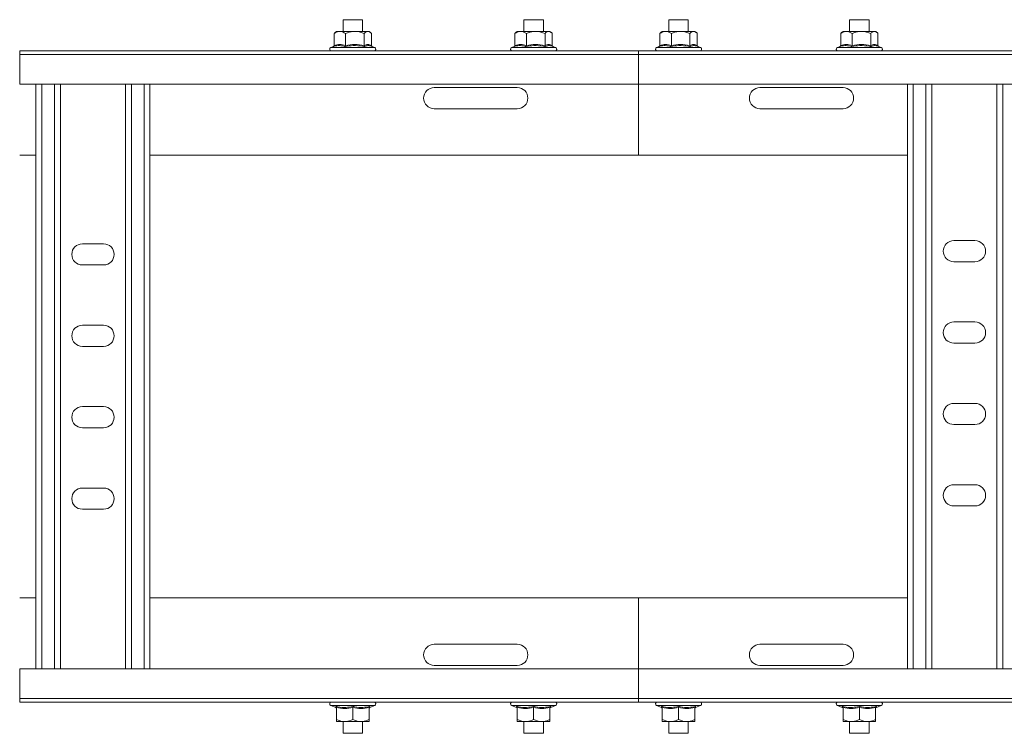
# Model space of a CAD drawing. Header units: millimetres. Extents: x -6 to 3617, y -5324 to -345.
# Tile 40 of 43: x 2811 to 3113, y -975 to -756. Entities that reach past the tile are written whole.
import ezdxf

# ---------------------------------------------------------------- set-up
doc = ezdxf.new("R2010")
doc.units = ezdxf.units.MM

msp = doc.modelspace()

# ---------------------------------------------------------------- linework, layer by layer
at = {"color": 7, "linetype": 'Continuous', "lineweight": 15}
for p, q in [((2909.88, -756.27), (2909.88, -759.87)), ((2915.88, -756.27), (2909.88, -756.27)), ((2915.88, -759.87), (2915.88, -756.27)), ((2965.38, -756.27), (2965.38, -759.87)), ((2971.38, -756.27), (2965.38, -756.27)), ((2971.38, -759.87), (2971.38, -756.27)), ((3009.88, -756.27), (3009.88, -759.87)), ((3015.88, -756.27), (3009.88, -756.27)), ((3015.88, -759.87), (3015.88, -756.27)), ((3065.38, -756.27), (3065.38, -759.87)), ((3071.38, -756.27), (3065.38, -756.27)), ((3071.38, -759.87), (3071.38, -756.27)), ((2907.16, -764.15), (2907.16, -760.47)), ((2907.88, -759.87), (2907.47, -760.19)), ((2908.91, -759.87), (2907.88, -759.87)), ((2913.53, -759.87), (2908.91, -759.87)), ((2910.67, -764.15), (2910.67, -760.47)), ((2917.5, -759.87), (2913.53, -759.87)), ((2916.39, -764.15), (2916.39, -760.47)), ((2917.5, -759.87), (2917.88, -759.87)), ((2918.29, -760.19), (2917.88, -759.87)), ((2918.6, -764.15), (2918.6, -760.47)), ((2962.66, -764.15), (2962.66, -760.47)), ((2963.38, -759.87), (2962.97, -760.19)), ((2964.41, -759.87), (2963.38, -759.87)), ((2969.03, -759.87), (2964.41, -759.87)), ((2966.17, -764.15), (2966.17, -760.47)), ((2973, -759.87), (2969.03, -759.87)), ((2971.89, -764.15), (2971.89, -760.47)), ((2973, -759.87), (2973.38, -759.87)), ((2973.79, -760.19), (2973.38, -759.87)), ((2974.1, -764.15), (2974.1, -760.47)), ((3007.16, -764.15), (3007.16, -760.47)), ((3007.88, -759.87), (3007.47, -760.19)), ((3008.91, -759.87), (3007.88, -759.87)), ((3013.53, -759.87), (3008.91, -759.87)), ((3010.67, -764.15), (3010.67, -760.47)), ((3017.5, -759.87), (3013.53, -759.87)), ((3016.39, -764.15), (3016.39, -760.47)), ((3017.5, -759.87), (3017.88, -759.87)), ((3018.29, -760.19), (3017.88, -759.87)), ((3018.6, -764.15), (3018.6, -760.47)), ((3062.66, -764.15), (3062.66, -760.47)), ((3063.38, -759.87), (3062.97, -760.19)), ((3064.41, -759.87), (3063.38, -759.87)), ((3069.03, -759.87), (3064.41, -759.87)), ((3066.17, -764.15), (3066.17, -760.47)), ((3073, -759.87), (3069.03, -759.87)), ((3071.89, -764.15), (3071.89, -760.47)), ((3073, -759.87), (3073.38, -759.87)), ((3073.79, -760.19), (3073.38, -759.87)), ((3074.1, -764.15), (3074.1, -760.47)), ((2906.98, -764.47), (2906.15, -764.77)), ((2919.61, -764.77), (2918.56, -764.39)), ((2962.48, -764.47), (2961.65, -764.77)), ((2975.11, -764.77), (2974.06, -764.39)), ((3006.98, -764.47), (3006.15, -764.77)), ((3019.61, -764.77), (3018.56, -764.39)), ((3062.48, -764.47), (3061.65, -764.77)), ((3075.11, -764.77), (3074.06, -764.39)), ((2810.63, -765.87), (3000.63, -765.87)), ((3000.63, -766.99), (2810.63, -766.99)), ((3547.7, -765.87), (3000.63, -765.87)), ((3000.63, -765.87), (3000.63, -766.99)), ((3547.63, -766.99), (3000.63, -766.99)), ((3000.63, -766.99), (3000.63, -776.09)), ((3000.63, -776.09), (3000.63, -766.99)), ((2810.63, -776.09), (3000.63, -776.09)), ((2815.63, -955.64), (2815.63, -776.09)), ((2823.13, -955.64), (2823.13, -776.09)), ((2843.13, -955.64), (2843.13, -776.09)), ((2850.63, -955.64), (2850.63, -776.09)), ((3000.63, -776.09), (3547.63, -776.09)), ((3000.63, -797.87), (3000.63, -776.09)), ((3083.13, -776.09), (3083.13, -955.64)), ((3090.63, -776.09), (3090.63, -955.64)), ((3110.63, -776.09), (3110.63, -955.64)), ((2937.88, -777.12), (2963.38, -777.12)), ((3037.88, -777.12), (3063.38, -777.12)), ((2963.38, -783.62), (2937.88, -783.62)), ((3063.38, -783.62), (3037.88, -783.62)), ((2810.63, -797.87), (2815.63, -797.87)), ((2850.63, -797.87), (3000.63, -797.87)), ((3083.13, -797.87), (3000.63, -797.87)), ((2836.38, -825.12), (2829.88, -825.12)), ((3103.88, -824.12), (3097.38, -824.12)), ((3097.38, -830.62), (3103.88, -830.62)), ((2829.88, -831.62), (2836.38, -831.62)), ((3103.88, -849.12), (3097.38, -849.12)), ((2836.38, -850.12), (2829.88, -850.12)), ((2829.88, -856.62), (2836.38, -856.62)), ((3097.38, -855.62), (3103.88, -855.62)), ((2836.38, -875.12), (2829.88, -875.12)), ((3103.88, -874.12), (3097.38, -874.12)), ((2829.88, -881.62), (2836.38, -881.62)), ((3097.38, -880.62), (3103.88, -880.62)), ((2836.38, -900.12), (2829.88, -900.12)), ((3103.88, -899.12), (3097.38, -899.12)), ((2829.88, -906.62), (2836.38, -906.62)), ((3097.38, -905.62), (3103.88, -905.62)), ((2810.63, -933.87), (2815.63, -933.87)), ((2850.63, -933.87), (3000.63, -933.87)), ((3083.13, -933.87), (3000.63, -933.87)), ((3000.63, -955.64), (3000.63, -933.87)), ((2963.38, -948.12), (2937.88, -948.12)), ((3063.38, -948.12), (3037.88, -948.12)), ((2937.88, -954.62), (2963.38, -954.62)), ((3037.88, -954.62), (3063.38, -954.62)), ((3000.63, -955.64), (2810.63, -955.64)), ((3547.63, -955.64), (3000.63, -955.64)), ((3000.63, -955.64), (3000.63, -964.74)), ((2810.63, -964.74), (3000.63, -964.74)), ((2810.63, -965.87), (3000.63, -965.87)), ((2906.15, -966.97), (2907.64, -967.51)), ((2918.13, -967.5), (2919.61, -966.97)), ((2961.65, -966.97), (2963.14, -967.51)), ((2973.63, -967.5), (2975.11, -966.97)), ((3000.63, -964.74), (3547.63, -964.74)), ((3000.63, -964.74), (3000.63, -965.87)), ((3547.7, -965.87), (3000.63, -965.87)), ((3006.15, -966.97), (3007.64, -967.51)), ((3018.13, -967.5), (3019.61, -966.97)), ((3061.65, -966.97), (3063.14, -967.51)), ((3073.63, -967.5), (3075.11, -966.97)), ((2907.64, -967.49), (2907.64, -967.5)), ((2907.88, -967.58), (2907.88, -971.27)), ((2912.88, -967.58), (2912.88, -971.27)), ((2917.88, -967.58), (2917.88, -971.27)), ((2918.12, -967.47), (2918.12, -967.48)), ((2963.14, -967.49), (2963.14, -967.5)), ((2963.38, -967.58), (2963.38, -971.27)), ((2968.38, -967.58), (2968.38, -971.27)), ((2973.38, -967.58), (2973.38, -971.27)), ((2973.62, -967.47), (2973.62, -967.48)), ((3007.64, -967.49), (3007.64, -967.5)), ((3007.88, -967.58), (3007.88, -971.27)), ((3012.88, -967.58), (3012.88, -971.27)), ((3017.88, -967.58), (3017.88, -971.27)), ((3018.12, -967.47), (3018.12, -967.48)), ((3063.14, -967.49), (3063.14, -967.5)), ((3063.38, -967.58), (3063.38, -971.27)), ((3068.38, -967.58), (3068.38, -971.27)), ((3073.38, -967.58), (3073.38, -971.27)), ((3073.62, -967.47), (3073.62, -967.48)), ((2907.88, -971.87), (2910.38, -971.87)), ((2909.88, -971.87), (2909.88, -975.47)), ((2910.38, -971.87), (2915.38, -971.87)), ((2917.88, -971.87), (2915.38, -971.87)), ((2915.88, -975.47), (2915.88, -971.87)), ((2963.38, -971.87), (2965.88, -971.87)), ((2965.38, -971.87), (2965.38, -975.47)), ((2965.88, -971.87), (2970.88, -971.87)), ((2973.38, -971.87), (2970.88, -971.87)), ((2971.38, -975.47), (2971.38, -971.87)), ((3007.88, -971.87), (3010.38, -971.87)), ((3009.88, -971.87), (3009.88, -975.47)), ((3010.38, -971.87), (3015.38, -971.87)), ((3017.88, -971.87), (3015.38, -971.87)), ((3015.88, -975.47), (3015.88, -971.87)), ((3063.38, -971.87), (3065.88, -971.87)), ((3065.38, -971.87), (3065.38, -975.47)), ((3065.88, -971.87), (3070.88, -971.87)), ((3073.38, -971.87), (3070.88, -971.87)), ((3071.38, -975.47), (3071.38, -971.87)), ((2909.88, -975.47), (2915.88, -975.47)), ((2965.38, -975.47), (2971.38, -975.47)), ((3009.88, -975.47), (3015.88, -975.47)), ((3065.38, -975.47), (3071.38, -975.47))]:
    msp.add_line(p, q, dxfattribs=at)
at = {"color": 8, "linetype": 'Continuous', "lineweight": 15}
for p, q in [((2810.63, -766.99), (2810.63, -765.87)), ((2810.63, -776.09), (2810.63, -766.99)), ((2906.15, -764.77), (2919.09, -764.77)), ((2919.09, -764.77), (2919.61, -764.77)), ((2961.65, -764.77), (2974.59, -764.77)), ((2974.59, -764.77), (2975.11, -764.77)), ((3006.15, -764.77), (3019.09, -764.77)), ((3019.09, -764.77), (3019.61, -764.77)), ((3061.65, -764.77), (3074.59, -764.77)), ((3074.59, -764.77), (3075.11, -764.77)), ((2817.43, -955.64), (2817.43, -776.09)), ((2821.33, -955.64), (2821.33, -776.09)), ((2844.93, -955.64), (2844.93, -776.09)), ((2848.83, -955.64), (2848.83, -776.09)), ((3084.93, -776.09), (3084.93, -955.64)), ((3088.83, -776.09), (3088.83, -955.64)), ((3112.43, -776.09), (3112.43, -955.64)), ((2810.63, -955.64), (2810.63, -964.74)), ((2810.63, -964.74), (2810.63, -965.87)), ((2919.61, -966.97), (2906.15, -966.97)), ((2975.11, -966.97), (2961.65, -966.97)), ((3019.61, -966.97), (3006.15, -966.97)), ((3075.11, -966.97), (3061.65, -966.97))]:
    msp.add_line(p, q, dxfattribs=at)
at = {"color": 7, "linetype": 'Continuous', "lineweight": 15}
for centre, radius, start, end in [((2906.35, -765.3), 0.567, 110, 270), ((2919.41, -765.3), 0.567, 270, 70), ((2961.85, -765.3), 0.567, 110, 270), ((2974.91, -765.3), 0.567, 270, 70), ((3006.35, -765.3), 0.567, 110, 270), ((3019.41, -765.3), 0.567, 270, 70), ((3061.85, -765.3), 0.567, 110, 270), ((3074.91, -765.3), 0.567, 270, 70), ((2937.88, -780.37), 3.25, 90, 270), ((2963.38, -780.37), 3.25, 270, 90), ((3037.88, -780.37), 3.25, 90, 270), ((3063.38, -780.37), 3.25, 270, 90), ((2829.88, -828.37), 3.25, 90, 270), ((2836.38, -828.37), 3.25, 270, 90), ((3097.38, -827.37), 3.25, 90, 270), ((3103.88, -827.37), 3.25, 270, 90), ((3097.38, -852.37), 3.25, 90, 270), ((3103.88, -852.37), 3.25, 270, 90), ((2829.88, -853.37), 3.25, 90, 270), ((2836.38, -853.37), 3.25, 270, 90), ((2829.88, -878.37), 3.25, 90, 270), ((2836.38, -878.37), 3.25, 270, 90), ((3097.38, -877.37), 3.25, 90, 270), ((3103.88, -877.37), 3.25, 270, 90), ((2829.88, -903.37), 3.25, 90, 270), ((2836.38, -903.37), 3.25, 270, 90), ((3097.38, -902.37), 3.25, 90, 270), ((3103.88, -902.37), 3.25, 270, 90), ((2937.88, -951.37), 3.25, 90, 270), ((2963.38, -951.37), 3.25, 270, 90), ((3037.88, -951.37), 3.25, 90, 270), ((3063.38, -951.37), 3.25, 270, 90), ((2906.35, -966.44), 0.567, 90, 250), ((2919.41, -966.44), 0.567, 290, 90), ((2961.85, -966.44), 0.567, 90, 250), ((2974.91, -966.44), 0.567, 290, 90), ((3006.35, -966.44), 0.567, 90, 250), ((3019.41, -966.44), 0.567, 290, 90), ((3061.85, -966.44), 0.567, 90, 250), ((3074.91, -966.44), 0.567, 290, 90), ((2907.52, -967.85), 0.36, 7.1278, 71.1268), ((2918.24, -967.85), 0.36, 108.0574, 172.8802), ((2963.02, -967.85), 0.36, 7.162, 71.0927), ((2973.74, -967.85), 0.36, 108.0659, 172.8444), ((3007.52, -967.85), 0.36, 7.1448, 71.1099), ((3018.24, -967.85), 0.36, 108.0659, 172.8444), ((3063.02, -967.85), 0.36, 7.1892, 71.0655), ((3073.74, -967.85), 0.36, 108.0491, 172.8612)]:
    msp.add_arc(centre, radius, start, end, dxfattribs=at)
for points, knots in [([(2908.91, -759.87), (2908.43, -759.95), (2907.83, -760.05), (2907.27, -760.4), (2907.16, -760.47)], [0, 0, 0, 0, 0.801465, 1, 1, 1, 1]), ([(2907.16, -760.47), (2907.25, -760.36), (2907.35, -760.25), (2907.46, -760.2), (2907.47, -760.2)], [0, 0, 0, 0, 0.910385, 1, 1, 1, 1]), ([(2910.67, -760.47), (2910.15, -760.19), (2909.57, -759.88), (2908.97, -759.87), (2908.91, -759.87)], [0, 0, 0, 0, 0.8960351, 1, 1, 1, 1]), ([(2913.53, -759.87), (2912.75, -759.95), (2911.77, -760.05), (2910.85, -760.4), (2910.67, -760.47)], [0, 0, 0, 0, 0.801461, 1, 1, 1, 1]), ([(2916.39, -760.47), (2915.55, -760.19), (2914.61, -759.88), (2913.63, -759.87), (2913.53, -759.87)], [0, 0, 0, 0, 0.89602, 1, 1, 1, 1]), ([(2916.39, -760.47), (2916.49, -760.38), (2916.84, -760.03), (2917.22, -759.94), (2917.5, -759.87)], [0, 0, 0, 0, 0.263263, 1, 1, 1, 1]), ([(2917.5, -759.87), (2917.55, -759.87), (2917.92, -759.89), (2918.29, -760.15), (2918.59, -760.46), (2918.6, -760.47)], [0, 0, 0, 0, 0.148482, 0.965568, 1, 1, 1, 1]), ([(2964.41, -759.87), (2963.93, -759.95), (2963.33, -760.05), (2962.77, -760.4), (2962.66, -760.47)], [0, 0, 0, 0, 0.801465, 1, 1, 1, 1]), ([(2962.66, -760.47), (2962.75, -760.36), (2962.85, -760.25), (2962.96, -760.2), (2962.97, -760.2)], [0, 0, 0, 0, 0.9103322, 1, 1, 1, 1]), ([(2966.17, -760.47), (2965.65, -760.19), (2965.07, -759.88), (2964.47, -759.87), (2964.41, -759.87)], [0, 0, 0, 0, 0.8960351, 1, 1, 1, 1]), ([(2969.03, -759.87), (2968.25, -759.95), (2967.27, -760.05), (2966.35, -760.4), (2966.17, -760.47)], [0, 0, 0, 0, 0.801461, 1, 1, 1, 1]), ([(2971.89, -760.47), (2971.05, -760.19), (2970.11, -759.88), (2969.13, -759.87), (2969.03, -759.87)], [0, 0, 0, 0, 0.89602, 1, 1, 1, 1]), ([(2971.89, -760.47), (2971.99, -760.38), (2972.34, -760.03), (2972.72, -759.94), (2973, -759.87)], [0, 0, 0, 0, 0.263248, 1, 1, 1, 1]), ([(2973, -759.87), (2973.05, -759.87), (2973.42, -759.89), (2973.79, -760.15), (2974.09, -760.46), (2974.1, -760.47)], [0, 0, 0, 0, 0.148482, 0.965568, 1, 1, 1, 1]), ([(3008.91, -759.87), (3008.43, -759.95), (3007.83, -760.05), (3007.27, -760.4), (3007.16, -760.47)], [0, 0, 0, 0, 0.801465, 1, 1, 1, 1]), ([(3007.16, -760.47), (3007.25, -760.36), (3007.35, -760.25), (3007.46, -760.2), (3007.47, -760.2)], [0, 0, 0, 0, 0.9103322, 1, 1, 1, 1]), ([(3010.67, -760.47), (3010.15, -760.19), (3009.57, -759.88), (3008.97, -759.87), (3008.91, -759.87)], [0, 0, 0, 0, 0.8960351, 1, 1, 1, 1]), ([(3013.53, -759.87), (3012.75, -759.95), (3011.77, -760.05), (3010.85, -760.4), (3010.67, -760.47)], [0, 0, 0, 0, 0.801461, 1, 1, 1, 1]), ([(3016.39, -760.47), (3015.55, -760.19), (3014.61, -759.88), (3013.63, -759.87), (3013.53, -759.87)], [0, 0, 0, 0, 0.89602, 1, 1, 1, 1]), ([(3016.39, -760.47), (3016.49, -760.38), (3016.84, -760.03), (3017.22, -759.94), (3017.5, -759.87)], [0, 0, 0, 0, 0.263248, 1, 1, 1, 1]), ([(3017.5, -759.87), (3017.55, -759.87), (3017.92, -759.89), (3018.29, -760.15), (3018.59, -760.46), (3018.6, -760.47)], [0, 0, 0, 0, 0.148482, 0.965568, 1, 1, 1, 1]), ([(3064.41, -759.87), (3063.93, -759.95), (3063.33, -760.05), (3062.77, -760.4), (3062.66, -760.47)], [0, 0, 0, 0, 0.801465, 1, 1, 1, 1]), ([(3062.66, -760.47), (3062.75, -760.36), (3062.85, -760.25), (3062.96, -760.2), (3062.97, -760.2)], [0, 0, 0, 0, 0.91038, 1, 1, 1, 1]), ([(3066.17, -760.47), (3065.65, -760.19), (3065.07, -759.88), (3064.47, -759.87), (3064.41, -759.87)], [0, 0, 0, 0, 0.8960351, 1, 1, 1, 1]), ([(3069.03, -759.87), (3068.25, -759.95), (3067.27, -760.05), (3066.35, -760.4), (3066.17, -760.47)], [0, 0, 0, 0, 0.801461, 1, 1, 1, 1]), ([(3071.89, -760.47), (3071.05, -760.19), (3070.11, -759.88), (3069.13, -759.87), (3069.03, -759.87)], [0, 0, 0, 0, 0.89606, 1, 1, 1, 1]), ([(3071.89, -760.47), (3071.99, -760.38), (3072.34, -760.03), (3072.72, -759.94), (3073, -759.87)], [0, 0, 0, 0, 0.263248, 1, 1, 1, 1]), ([(3073, -759.87), (3073.05, -759.87), (3073.42, -759.89), (3073.79, -760.15), (3074.09, -760.46), (3074.1, -760.47)], [0, 0, 0, 0, 0.148484, 0.965582, 1, 1, 1, 1]), ([(2906.87, -764.53), (2906.87, -764.53), (2906.91, -764.51), (2906.99, -764.47), (2907.08, -764.38), (2907.14, -764.27), (2907.15, -764.19), (2907.16, -764.15)], [0, 0, 0, 0, 0.007877, 0.267434, 0.528594, 0.763854, 1, 1, 1, 1]), ([(2910.56, -764.53), (2910.41, -764.49), (2909.7, -764.28), (2908.46, -764.13), (2907.37, -764.4), (2906.87, -764.53)], [0, 0, 0, 0, 0.118087, 0.592258, 1, 1, 1, 1]), ([(2907.16, -764.15), (2907.73, -764.02), (2908.9, -763.76), (2910.07, -764.02), (2910.67, -764.15)], [0, 0, 0, 0, 0.492158, 1, 1, 1, 1]), ([(2910.67, -764.15), (2910.67, -764.19), (2910.66, -764.27), (2910.64, -764.38), (2910.6, -764.47), (2910.57, -764.51), (2910.56, -764.53), (2910.56, -764.53)], [0, 0, 0, 0, 0.236172, 0.471466, 0.732501, 0.992094, 1, 1, 1, 1]), ([(2916.57, -764.53), (2916.34, -764.49), (2915.16, -764.28), (2913.13, -764.13), (2911.37, -764.4), (2910.56, -764.53)], [0, 0, 0, 0, 0.118067, 0.592248, 1, 1, 1, 1]), ([(2910.67, -764.15), (2911.61, -764.02), (2913.51, -763.76), (2915.42, -764.02), (2916.39, -764.15)], [0, 0, 0, 0, 0.492153, 1, 1, 1, 1]), ([(2916.39, -764.15), (2916.76, -764.02), (2917.49, -763.76), (2918.23, -764.02), (2918.6, -764.15)], [0, 0, 0, 0, 0.492147, 1, 1, 1, 1]), ([(2916.39, -764.15), (2916.4, -764.19), (2916.4, -764.27), (2916.44, -764.38), (2916.5, -764.47), (2916.54, -764.51), (2916.57, -764.53), (2916.57, -764.53)], [0, 0, 0, 0, 0.23622, 0.471472, 0.732505, 0.992178, 1, 1, 1, 1]), ([(2918.56, -764.4), (2918.21, -764.3), (2917.53, -764.12), (2916.88, -764.4), (2916.57, -764.53)], [0, 0, 0, 0, 0.524731, 1, 1, 1, 1]), ([(2918.6, -764.15), (2918.61, -764.19), (2918.62, -764.27), (2918.68, -764.38), (2918.74, -764.45), (2918.78, -764.47), (2918.78, -764.47)], [0, 0, 0, 0, 0.3160275, 0.6306492, 0.9800872, 1, 1, 1, 1]), ([(2962.37, -764.53), (2962.37, -764.53), (2962.41, -764.51), (2962.49, -764.47), (2962.58, -764.38), (2962.64, -764.27), (2962.65, -764.19), (2962.66, -764.15)], [0, 0, 0, 0, 0.007878, 0.267468, 0.528492, 0.763783, 1, 1, 1, 1]), ([(2966.06, -764.53), (2965.91, -764.49), (2965.2, -764.28), (2963.96, -764.13), (2962.87, -764.4), (2962.37, -764.53)], [0, 0, 0, 0, 0.118087, 0.592258, 1, 1, 1, 1]), ([(2962.66, -764.15), (2963.23, -764.02), (2964.4, -763.76), (2965.57, -764.02), (2966.17, -764.15)], [0, 0, 0, 0, 0.492158, 1, 1, 1, 1]), ([(2966.17, -764.15), (2966.17, -764.19), (2966.16, -764.27), (2966.14, -764.38), (2966.1, -764.47), (2966.07, -764.51), (2966.06, -764.53), (2966.06, -764.53)], [0, 0, 0, 0, 0.236172, 0.471466, 0.732501, 0.992094, 1, 1, 1, 1]), ([(2972.07, -764.53), (2971.84, -764.49), (2970.66, -764.28), (2968.63, -764.13), (2966.87, -764.4), (2966.06, -764.53)], [0, 0, 0, 0, 0.118086, 0.592248, 1, 1, 1, 1]), ([(2966.17, -764.15), (2967.11, -764.02), (2969.01, -763.76), (2970.92, -764.02), (2971.89, -764.15)], [0, 0, 0, 0, 0.492153, 1, 1, 1, 1]), ([(2971.89, -764.15), (2972.26, -764.02), (2972.99, -763.76), (2973.73, -764.02), (2974.1, -764.15)], [0, 0, 0, 0, 0.492147, 1, 1, 1, 1]), ([(2971.89, -764.15), (2971.9, -764.19), (2971.9, -764.27), (2971.94, -764.38), (2972, -764.47), (2972.04, -764.51), (2972.07, -764.53), (2972.07, -764.53)], [0, 0, 0, 0, 0.236184, 0.471495, 0.732517, 0.992178, 1, 1, 1, 1]), ([(2974.06, -764.4), (2973.71, -764.3), (2973.03, -764.12), (2972.38, -764.4), (2972.07, -764.53)], [0, 0, 0, 0, 0.524731, 1, 1, 1, 1]), ([(2974.1, -764.15), (2974.11, -764.19), (2974.12, -764.27), (2974.18, -764.38), (2974.24, -764.45), (2974.28, -764.47), (2974.28, -764.47)], [0, 0, 0, 0, 0.3160126, 0.6308271, 0.9800846, 1, 1, 1, 1]), ([(3006.87, -764.53), (3006.87, -764.53), (3006.91, -764.51), (3006.99, -764.47), (3007.08, -764.38), (3007.14, -764.27), (3007.15, -764.19), (3007.16, -764.15)], [0, 0, 0, 0, 0.007878, 0.267468, 0.528492, 0.763783, 1, 1, 1, 1]), ([(3010.56, -764.53), (3010.41, -764.49), (3009.7, -764.28), (3008.46, -764.13), (3007.37, -764.4), (3006.87, -764.53)], [0, 0, 0, 0, 0.118087, 0.592258, 1, 1, 1, 1]), ([(3007.16, -764.15), (3007.73, -764.02), (3008.9, -763.76), (3010.07, -764.02), (3010.67, -764.15)], [0, 0, 0, 0, 0.492158, 1, 1, 1, 1]), ([(3010.67, -764.15), (3010.67, -764.19), (3010.66, -764.27), (3010.64, -764.38), (3010.6, -764.47), (3010.57, -764.51), (3010.56, -764.53), (3010.56, -764.53)], [0, 0, 0, 0, 0.236172, 0.471466, 0.732501, 0.992094, 1, 1, 1, 1]), ([(3016.57, -764.53), (3016.34, -764.49), (3015.16, -764.28), (3013.13, -764.13), (3011.37, -764.4), (3010.56, -764.53)], [0, 0, 0, 0, 0.118086, 0.592248, 1, 1, 1, 1]), ([(3010.67, -764.15), (3011.61, -764.02), (3013.51, -763.76), (3015.42, -764.02), (3016.39, -764.15)], [0, 0, 0, 0, 0.492153, 1, 1, 1, 1]), ([(3016.39, -764.15), (3016.76, -764.02), (3017.49, -763.76), (3018.23, -764.02), (3018.6, -764.15)], [0, 0, 0, 0, 0.492147, 1, 1, 1, 1]), ([(3016.39, -764.15), (3016.4, -764.19), (3016.4, -764.27), (3016.44, -764.38), (3016.5, -764.47), (3016.54, -764.51), (3016.57, -764.53), (3016.57, -764.53)], [0, 0, 0, 0, 0.236184, 0.471495, 0.732517, 0.992178, 1, 1, 1, 1]), ([(3018.56, -764.4), (3018.21, -764.3), (3017.53, -764.12), (3016.88, -764.4), (3016.57, -764.53)], [0, 0, 0, 0, 0.524731, 1, 1, 1, 1]), ([(3018.6, -764.15), (3018.61, -764.19), (3018.62, -764.27), (3018.68, -764.38), (3018.74, -764.45), (3018.78, -764.47), (3018.78, -764.47)], [0, 0, 0, 0, 0.316028, 0.630859, 0.98036, 1, 1, 1, 1]), ([(3062.37, -764.53), (3062.37, -764.53), (3062.41, -764.51), (3062.49, -764.47), (3062.58, -764.38), (3062.64, -764.27), (3062.65, -764.19), (3062.66, -764.15)], [0, 0, 0, 0, 0.008097, 0.267629, 0.528596, 0.763835, 1, 1, 1, 1]), ([(3066.06, -764.53), (3065.91, -764.49), (3065.2, -764.28), (3063.96, -764.13), (3062.87, -764.4), (3062.37, -764.53)], [0, 0, 0, 0, 0.118086, 0.592251, 1, 1, 1, 1]), ([(3062.66, -764.15), (3063.23, -764.02), (3064.4, -763.76), (3065.57, -764.02), (3066.17, -764.15)], [0, 0, 0, 0, 0.492158, 1, 1, 1, 1]), ([(3066.17, -764.15), (3066.17, -764.19), (3066.16, -764.27), (3066.14, -764.38), (3066.1, -764.47), (3066.07, -764.51), (3066.06, -764.53), (3066.06, -764.53)], [0, 0, 0, 0, 0.236172, 0.471466, 0.732501, 0.992094, 1, 1, 1, 1]), ([(3072.07, -764.53), (3071.84, -764.49), (3070.66, -764.28), (3068.63, -764.13), (3066.87, -764.4), (3066.06, -764.53)], [0, 0, 0, 0, 0.118086, 0.592267, 1, 1, 1, 1]), ([(3066.17, -764.15), (3067.11, -764.02), (3069.02, -763.76), (3070.92, -764.02), (3071.89, -764.15)], [0, 0, 0, 0, 0.492153, 1, 1, 1, 1]), ([(3071.89, -764.15), (3072.26, -764.02), (3072.99, -763.76), (3073.73, -764.02), (3074.1, -764.15)], [0, 0, 0, 0, 0.492151, 1, 1, 1, 1]), ([(3071.89, -764.15), (3071.9, -764.19), (3071.9, -764.27), (3071.94, -764.38), (3072, -764.47), (3072.04, -764.51), (3072.07, -764.53), (3072.07, -764.53)], [0, 0, 0, 0, 0.236176, 0.47141, 0.732526, 0.992178, 1, 1, 1, 1]), ([(3074.06, -764.4), (3073.71, -764.3), (3073.03, -764.12), (3072.38, -764.4), (3072.07, -764.53)], [0, 0, 0, 0, 0.524739, 1, 1, 1, 1]), ([(3074.1, -764.15), (3074.11, -764.19), (3074.12, -764.27), (3074.18, -764.38), (3074.24, -764.45), (3074.28, -764.47), (3074.28, -764.47)], [0, 0, 0, 0, 0.316051, 0.630848, 0.980086, 1, 1, 1, 1]), ([(2907.63, -967.21), (2907.83, -967.25), (2908.86, -967.46), (2910.64, -967.61), (2912.17, -967.33), (2912.88, -967.21)], [0, 0, 0, 0, 0.118083, 0.592259, 1, 1, 1, 1]), ([(2907.63, -967.21), (2907.63, -967.21), (2907.66, -967.22), (2907.73, -967.27), (2907.81, -967.36), (2907.87, -967.46), (2907.88, -967.54), (2907.88, -967.58)], [0, 0, 0, 0, 0.007906, 0.267554, 0.528508, 0.763824, 1, 1, 1, 1]), ([(2912.88, -967.58), (2912.06, -967.72), (2910.39, -967.98), (2908.73, -967.72), (2907.88, -967.58)], [0, 0, 0, 0, 0.492141, 1, 1, 1, 1]), ([(2912.88, -967.21), (2913.08, -967.25), (2914.11, -967.46), (2915.87, -967.61), (2917.42, -967.33), (2918.13, -967.21)], [0, 0, 0, 0, 0.118084, 0.592262, 1, 1, 1, 1]), ([(2912.88, -967.21), (2912.88, -967.21), (2912.88, -967.22), (2912.88, -967.27), (2912.88, -967.36), (2912.88, -967.46), (2912.88, -967.54), (2912.88, -967.58)], [0, 0, 0, 0, 0.007931, 0.267532, 0.528551, 0.763843, 1, 1, 1, 1]), ([(2917.88, -967.58), (2917.06, -967.72), (2915.39, -967.98), (2913.73, -967.72), (2912.88, -967.58)], [0, 0, 0, 0, 0.492141, 1, 1, 1, 1]), ([(2917.88, -967.58), (2917.88, -967.54), (2917.89, -967.46), (2917.95, -967.36), (2918.03, -967.27), (2918.1, -967.22), (2918.13, -967.21), (2918.13, -967.21)], [0, 0, 0, 0, 0.23613, 0.471402, 0.732305, 0.991903, 1, 1, 1, 1]), ([(2963.13, -967.21), (2963.33, -967.25), (2964.36, -967.46), (2966.14, -967.61), (2967.67, -967.33), (2968.38, -967.21)], [0, 0, 0, 0, 0.118081, 0.592249, 1, 1, 1, 1]), ([(2963.13, -967.21), (2963.13, -967.21), (2963.16, -967.22), (2963.23, -967.27), (2963.31, -967.36), (2963.37, -967.46), (2963.38, -967.54), (2963.38, -967.58)], [0, 0, 0, 0, 0.008098, 0.26754, 0.528616, 0.76381, 1, 1, 1, 1]), ([(2968.38, -967.58), (2967.56, -967.72), (2965.89, -967.98), (2964.23, -967.72), (2963.38, -967.58)], [0, 0, 0, 0, 0.4921587, 1, 1, 1, 1]), ([(2968.38, -967.21), (2968.58, -967.25), (2969.61, -967.46), (2971.37, -967.61), (2972.92, -967.33), (2973.63, -967.21)], [0, 0, 0, 0, 0.118086, 0.592256, 1, 1, 1, 1]), ([(2968.38, -967.21), (2968.38, -967.21), (2968.38, -967.22), (2968.38, -967.27), (2968.38, -967.36), (2968.38, -967.46), (2968.38, -967.54), (2968.38, -967.58)], [0, 0, 0, 0, 0.007931, 0.267532, 0.528551, 0.763843, 1, 1, 1, 1]), ([(2973.38, -967.58), (2972.56, -967.72), (2970.89, -967.98), (2969.23, -967.72), (2968.38, -967.58)], [0, 0, 0, 0, 0.4921587, 1, 1, 1, 1]), ([(2973.38, -967.58), (2973.38, -967.54), (2973.39, -967.46), (2973.45, -967.36), (2973.53, -967.27), (2973.6, -967.22), (2973.63, -967.21), (2973.63, -967.21)], [0, 0, 0, 0, 0.236176, 0.471492, 0.732446, 0.992094, 1, 1, 1, 1]), ([(3007.63, -967.21), (3007.83, -967.25), (3008.86, -967.46), (3010.64, -967.61), (3012.17, -967.33), (3012.88, -967.21)], [0, 0, 0, 0, 0.118081, 0.592249, 1, 1, 1, 1]), ([(3007.63, -967.21), (3007.63, -967.21), (3007.66, -967.22), (3007.73, -967.27), (3007.81, -967.36), (3007.87, -967.46), (3007.88, -967.54), (3007.88, -967.58)], [0, 0, 0, 0, 0.008097, 0.267523, 0.528582, 0.763862, 1, 1, 1, 1]), ([(3012.88, -967.58), (3012.06, -967.72), (3010.39, -967.98), (3008.73, -967.72), (3007.88, -967.58)], [0, 0, 0, 0, 0.4921587, 1, 1, 1, 1]), ([(3012.88, -967.21), (3013.08, -967.25), (3014.11, -967.46), (3015.87, -967.61), (3017.42, -967.33), (3018.13, -967.21)], [0, 0, 0, 0, 0.118086, 0.592256, 1, 1, 1, 1]), ([(3012.88, -967.21), (3012.88, -967.21), (3012.88, -967.22), (3012.88, -967.27), (3012.88, -967.36), (3012.88, -967.46), (3012.88, -967.54), (3012.88, -967.58)], [0, 0, 0, 0, 0.007931, 0.267532, 0.528551, 0.763843, 1, 1, 1, 1]), ([(3017.88, -967.58), (3017.06, -967.72), (3015.39, -967.98), (3013.73, -967.72), (3012.88, -967.58)], [0, 0, 0, 0, 0.4921587, 1, 1, 1, 1]), ([(3017.88, -967.58), (3017.88, -967.54), (3017.89, -967.46), (3017.95, -967.36), (3018.03, -967.27), (3018.1, -967.22), (3018.13, -967.21), (3018.13, -967.21)], [0, 0, 0, 0, 0.236176, 0.471492, 0.732446, 0.992094, 1, 1, 1, 1]), ([(3063.13, -967.21), (3063.33, -967.25), (3064.36, -967.46), (3066.14, -967.61), (3067.67, -967.33), (3068.38, -967.21)], [0, 0, 0, 0, 0.118081, 0.592249, 1, 1, 1, 1]), ([(3063.13, -967.21), (3063.13, -967.21), (3063.16, -967.22), (3063.23, -967.27), (3063.31, -967.36), (3063.37, -967.46), (3063.38, -967.54), (3063.38, -967.58)], [0, 0, 0, 0, 0.007906, 0.267531, 0.52861, 0.763808, 1, 1, 1, 1]), ([(3068.38, -967.58), (3067.56, -967.72), (3065.89, -967.98), (3064.23, -967.72), (3063.38, -967.58)], [0, 0, 0, 0, 0.4921587, 1, 1, 1, 1]), ([(3068.38, -967.21), (3068.58, -967.25), (3069.61, -967.46), (3071.37, -967.61), (3072.92, -967.33), (3073.63, -967.21)], [0, 0, 0, 0, 0.118086, 0.592256, 1, 1, 1, 1]), ([(3068.38, -967.21), (3068.38, -967.21), (3068.38, -967.22), (3068.38, -967.27), (3068.38, -967.36), (3068.38, -967.46), (3068.38, -967.54), (3068.38, -967.58)], [0, 0, 0, 0, 0.007931, 0.267532, 0.528551, 0.763843, 1, 1, 1, 1]), ([(3073.38, -967.58), (3072.56, -967.72), (3070.89, -967.98), (3069.23, -967.72), (3068.38, -967.58)], [0, 0, 0, 0, 0.4921587, 1, 1, 1, 1]), ([(3073.38, -967.58), (3073.38, -967.54), (3073.39, -967.46), (3073.45, -967.36), (3073.53, -967.27), (3073.6, -967.22), (3073.63, -967.21), (3073.63, -967.21)], [0, 0, 0, 0, 0.236164, 0.471371, 0.732459, 0.992094, 1, 1, 1, 1]), ([(2907.88, -971.27), (2908.62, -971.55), (2909.44, -971.85), (2910.29, -971.87), (2910.38, -971.87)], [0, 0, 0, 0, 0.896024, 1, 1, 1, 1]), ([(2907.88, -971.87), (2907.88, -971.87), (2907.88, -971.84), (2907.88, -971.58), (2907.88, -971.28), (2907.88, -971.27)], [0, 0, 0, 0, 0.148489, 0.96557, 1, 1, 1, 1]), ([(2910.38, -971.87), (2911.07, -971.79), (2911.92, -971.69), (2912.72, -971.34), (2912.88, -971.27)], [0, 0, 0, 0, 0.801446, 1, 1, 1, 1]), ([(2912.88, -971.27), (2913.62, -971.55), (2914.44, -971.85), (2915.29, -971.87), (2915.38, -971.87)], [0, 0, 0, 0, 0.896015, 1, 1, 1, 1]), ([(2915.38, -971.87), (2916.07, -971.79), (2916.92, -971.69), (2917.72, -971.34), (2917.88, -971.27)], [0, 0, 0, 0, 0.801478, 1, 1, 1, 1]), ([(2917.88, -971.87), (2917.88, -971.87), (2917.88, -971.84), (2917.88, -971.58), (2917.88, -971.28), (2917.88, -971.27)], [0, 0, 0, 0, 0.148489, 0.96557, 1, 1, 1, 1]), ([(2963.38, -971.27), (2964.12, -971.55), (2964.94, -971.85), (2965.79, -971.87), (2965.88, -971.87)], [0, 0, 0, 0, 0.896055, 1, 1, 1, 1]), ([(2963.38, -971.87), (2963.38, -971.87), (2963.38, -971.84), (2963.38, -971.58), (2963.38, -971.28), (2963.38, -971.27)], [0, 0, 0, 0, 0.148489, 0.96557, 1, 1, 1, 1]), ([(2965.88, -971.87), (2966.57, -971.79), (2967.42, -971.69), (2968.22, -971.34), (2968.38, -971.27)], [0, 0, 0, 0, 0.801453, 1, 1, 1, 1]), ([(2968.38, -971.27), (2969.12, -971.55), (2969.94, -971.85), (2970.79, -971.87), (2970.88, -971.87)], [0, 0, 0, 0, 0.8960463, 1, 1, 1, 1]), ([(2970.88, -971.87), (2971.57, -971.79), (2972.42, -971.69), (2973.22, -971.34), (2973.38, -971.27)], [0, 0, 0, 0, 0.8014512, 1, 1, 1, 1]), ([(2973.38, -971.87), (2973.38, -971.87), (2973.38, -971.84), (2973.38, -971.58), (2973.38, -971.28), (2973.38, -971.27)], [0, 0, 0, 0, 0.148489, 0.96557, 1, 1, 1, 1]), ([(3007.88, -971.27), (3008.62, -971.55), (3009.44, -971.85), (3010.29, -971.87), (3010.38, -971.87)], [0, 0, 0, 0, 0.896055, 1, 1, 1, 1]), ([(3007.88, -971.87), (3007.88, -971.87), (3007.88, -971.84), (3007.88, -971.58), (3007.88, -971.28), (3007.88, -971.27)], [0, 0, 0, 0, 0.148489, 0.96557, 1, 1, 1, 1]), ([(3010.38, -971.87), (3011.07, -971.79), (3011.92, -971.69), (3012.72, -971.34), (3012.88, -971.27)], [0, 0, 0, 0, 0.801453, 1, 1, 1, 1]), ([(3012.88, -971.27), (3013.62, -971.55), (3014.44, -971.85), (3015.29, -971.87), (3015.38, -971.87)], [0, 0, 0, 0, 0.8960463, 1, 1, 1, 1]), ([(3015.38, -971.87), (3016.07, -971.79), (3016.92, -971.69), (3017.72, -971.34), (3017.88, -971.27)], [0, 0, 0, 0, 0.8014512, 1, 1, 1, 1]), ([(3017.88, -971.87), (3017.88, -971.87), (3017.88, -971.84), (3017.88, -971.58), (3017.88, -971.28), (3017.88, -971.27)], [0, 0, 0, 0, 0.148489, 0.96557, 1, 1, 1, 1]), ([(3063.38, -971.27), (3064.12, -971.55), (3064.94, -971.85), (3065.79, -971.87), (3065.88, -971.87)], [0, 0, 0, 0, 0.896055, 1, 1, 1, 1]), ([(3063.38, -971.87), (3063.38, -971.87), (3063.38, -971.84), (3063.38, -971.58), (3063.38, -971.28), (3063.38, -971.27)], [0, 0, 0, 0, 0.148489, 0.96557, 1, 1, 1, 1]), ([(3065.88, -971.87), (3066.57, -971.79), (3067.42, -971.69), (3068.22, -971.34), (3068.38, -971.27)], [0, 0, 0, 0, 0.801453, 1, 1, 1, 1]), ([(3068.38, -971.27), (3069.12, -971.55), (3069.94, -971.85), (3070.79, -971.87), (3070.88, -971.87)], [0, 0, 0, 0, 0.8960463, 1, 1, 1, 1]), ([(3070.88, -971.87), (3071.57, -971.79), (3072.42, -971.69), (3073.22, -971.34), (3073.38, -971.27)], [0, 0, 0, 0, 0.8014512, 1, 1, 1, 1]), ([(3073.38, -971.87), (3073.38, -971.87), (3073.38, -971.84), (3073.38, -971.58), (3073.38, -971.28), (3073.38, -971.27)], [0, 0, 0, 0, 0.148489, 0.96557, 1, 1, 1, 1])]:
    msp.add_open_spline(points, degree=3, knots=knots, dxfattribs=at)
at = {"color": 8, "linetype": 'Continuous', "lineweight": 15}
for points, knots in [([(2907.64, -967.5), (2907.64, -967.5), (2907.64, -967.51), (2907.64, -967.41), (2907.63, -967.28), (2907.63, -967.21)], [0, 0, 0, 0, 0.119611, 0.558578, 1, 1, 1, 1]), ([(2918.13, -967.21), (2918.13, -967.25), (2918.12, -967.43), (2918.12, -967.45), (2918.12, -967.47)], [0, 0, 0, 0, 0.236144, 1, 1, 1, 1]), ([(2963.14, -967.5), (2963.14, -967.5), (2963.14, -967.51), (2963.14, -967.41), (2963.13, -967.28), (2963.13, -967.21)], [0, 0, 0, 0, 0.119611, 0.558578, 1, 1, 1, 1]), ([(2973.63, -967.21), (2973.63, -967.25), (2973.62, -967.43), (2973.62, -967.45), (2973.62, -967.47)], [0, 0, 0, 0, 0.2361437, 1, 1, 1, 1]), ([(3007.64, -967.5), (3007.64, -967.5), (3007.64, -967.51), (3007.64, -967.41), (3007.63, -967.28), (3007.63, -967.21)], [0, 0, 0, 0, 0.119611, 0.558578, 1, 1, 1, 1]), ([(3018.13, -967.21), (3018.13, -967.25), (3018.12, -967.43), (3018.12, -967.45), (3018.12, -967.47)], [0, 0, 0, 0, 0.2361437, 1, 1, 1, 1]), ([(3063.14, -967.5), (3063.14, -967.5), (3063.14, -967.51), (3063.14, -967.41), (3063.13, -967.28), (3063.13, -967.21)], [0, 0, 0, 0, 0.119611, 0.558578, 1, 1, 1, 1]), ([(3073.63, -967.21), (3073.63, -967.25), (3073.62, -967.43), (3073.62, -967.45), (3073.62, -967.47)], [0, 0, 0, 0, 0.2361437, 1, 1, 1, 1])]:
    msp.add_open_spline(points, degree=3, knots=knots, dxfattribs=at)

doc.saveas('drawing.dxf')
